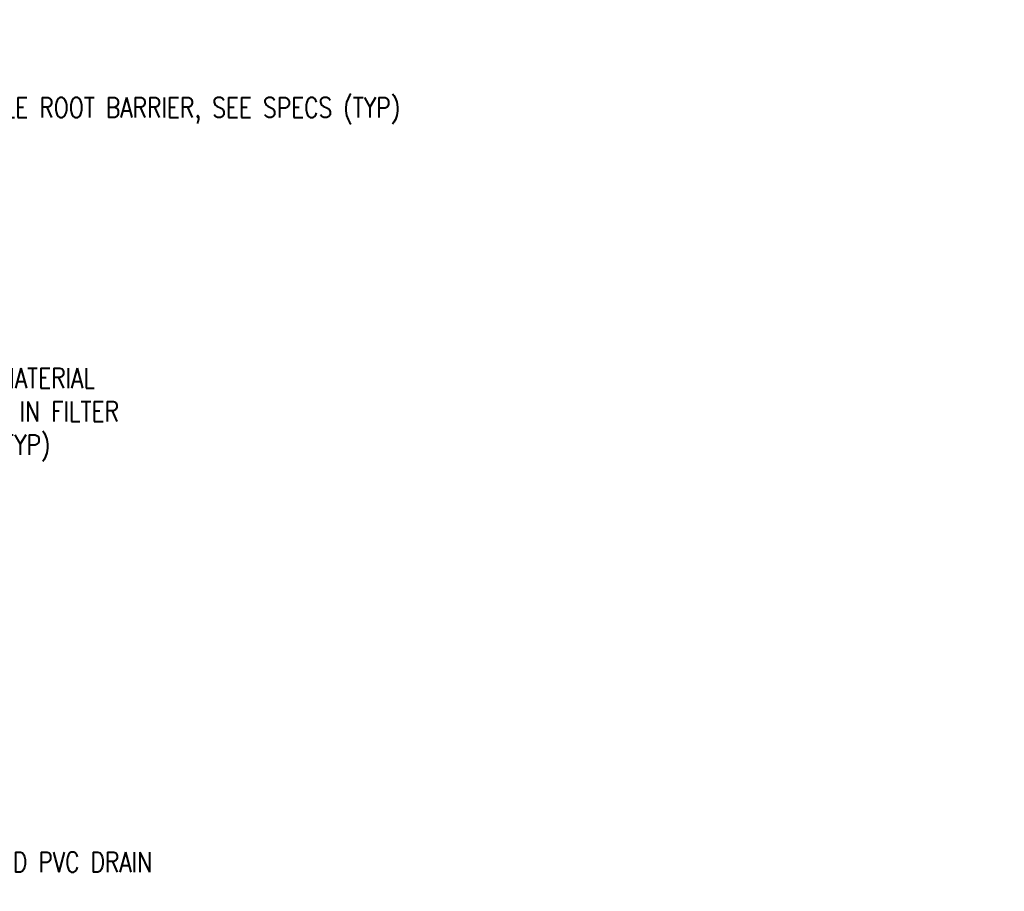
# Model space of a CAD drawing. Header units: inches. Extents: x -332 to 1373, y 0 to 581.
# Tile 30 of 30: x 843 to 942, y 277 to 364. Entities that reach past the tile are written whole.
import ezdxf
from ezdxf import colors
from ezdxf.entities.mleader import LeaderData, LeaderLine
from ezdxf.math import Vec2, Vec3

# ---------------------------------------------------------------- set-up
doc = ezdxf.new("R2010")
doc.units = ezdxf.units.IN
doc.header["$MEASUREMENT"] = 0
doc.layers.add('G-ANNO-TEXT', color=2, linetype='Continuous', lineweight=25)
doc.layers.add('G-ANNO-TTLB', color=7, linetype='Continuous')
doc.styles.add('Annotative', font='romans.shx', dxfattribs={"width": 0.8, "height": 0.125})
pattern_1 = [(50, (0, 0), (7.172602, -0.62752), [0.75, -8.25]), (355, (0, 0), (-1.387513, 7.52192), [0.6, -6.6]), (100.45144, (0.598, -0.052), (5.78509, 6.8944), [0.6374, -7.01142]), (46.1842, (0, 2), (10.67241, -1.65519), [1.125, -12.375]), (96.6356, (0.889, 1.862), (9.34662, 9.74119), [0.9561, -10.51714]), (351.1842, (0, 2), (9.34662, 9.74119), [0.9, -9.9]), (21, (1, 1.5), (5.96907, -4.02619), [0.75, -8.25]), (326, (1, 1.5), (2.433153, 7.2515), [0.6, -6.6]), (71.45144, (1.4974, 1.1645), (8.402224, 3.22531), [0.6374, -7.01142]), (37.5, (0, 0), (0.1215986, 3.3289385), [0, -6.52, 0, -6.7, 0, -6.625]), (7.5, (0, 0), (2.630695, 3.944117), [0, -3.82, 0, -6.37, 0, -2.525]), (327.5, (-2.23, 0), (5.338224, -0.225549), [0, -2.5, 0, -7.8, 0, -10.35]), (317.5, (-3.23, 0), (5.831862, 1.00105), [0, -3.25, 0, -5.18, 0, -7.35])]

# ---------------------------------------------------------------- blocks, each defined once
blk = doc.blocks.new('_DotBlank')
at = {"color": 0, "linetype": 'ByBlock', "lineweight": -2}
blk.add_line((-0.5, 0), (-1, 0), dxfattribs=at)
blk.add_circle((0, 0), 0.5, dxfattribs=at)

msp = doc.modelspace()

# ---------------------------------------------------------------- hatches: boundary and pattern name
at = {"layer": 'G-ANNO-TTLB'}
h = msp.add_hatch(dxfattribs=at)
h.set_pattern_fill('AR-CONC', color=256)
h.set_pattern_definition(pattern_1)
h.paths.add_polyline_path([(937.2477, 288.042), (937.2477, 306.042)], flags=0)
edge = h.paths.add_edge_path(flags=17)
edge.add_line((923.7477, 293.042), (923.7477, 292.542))
edge.add_line((923.7477, 292.542), (929.2477, 292.542))
edge.add_arc((929.2477, 294.542), 2, 270, 360)
edge.add_line((931.2477, 294.542), (931.2477, 302.542))
edge.add_line((931.2477, 302.542), (932.2477, 302.542))
edge.add_arc((932.2477, 301.042), 1.5, 0, 90)
edge.add_line((933.7477, 301.042), (933.7477, 297.042))
edge.add_line((933.7477, 297.042), (934.2477, 297.042))
edge.add_line((934.2477, 301.042), (934.2477, 297.042))
edge.add_arc((932.2477, 301.042), 2, 0, 90)
edge.add_line((931.2477, 303.042), (932.2477, 303.042))
edge.add_line((931.2477, 303.042), (931.2477, 306.042))
edge.add_line((931.2477, 306.042), (935.2477, 306.042))
edge.add_line((935.2477, 306.042), (935.2477, 293.042))
edge.add_arc((933.7477, 293.042), 1.5, 270, 360)
edge.add_line((933.7477, 291.542), (876.1462, 291.542))
edge.add_line((876.1462, 291.542), (876.1462, 291.042))
edge.add_line((933.7477, 291.042), (876.1462, 291.042))
edge.add_arc((933.7477, 293.042), 2, 270, 360)
edge.add_line((935.7477, 306.042), (935.7477, 293.042))
edge.add_line((935.7477, 306.042), (937.2477, 306.042))
edge.add_line((937.2477, 288.042), (937.2477, 306.042))
edge.add_line((875.2477, 288.042), (937.2477, 288.042))
edge.add_line((875.2477, 288.042), (875.2477, 306.042))
edge.add_line((875.2477, 306.042), (930.7477, 306.042))
edge.add_line((930.7477, 306.042), (930.7477, 303.042))
edge.add_line((930.7477, 303.042), (876.1462, 303.042))
edge.add_line((876.1462, 303.042), (876.1462, 302.542))
edge.add_line((876.1462, 302.542), (930.7477, 302.542))
edge.add_line((930.7477, 302.542), (930.7477, 294.542))
edge.add_arc((929.2477, 294.542), 1.5, 270, 360, ccw=False)
edge.add_line((929.2477, 293.042), (923.7477, 293.042))
edge = h.paths.add_edge_path(flags=17)
edge.add_line((923.7477, 293.042), (923.7477, 292.542))
edge.add_line((923.7477, 293.042), (929.2477, 293.042))
edge.add_arc((929.2477, 294.542), 1.5, 270, 360)
edge.add_line((930.7477, 294.542), (930.7477, 302.542))
edge.add_line((876.1462, 302.542), (930.7477, 302.542))
edge.add_line((876.1462, 303.042), (876.1462, 302.542))
edge.add_line((876.1462, 303.042), (930.7477, 303.042))
edge.add_line((930.7477, 303.042), (930.7477, 306.042))
edge.add_line((875.2477, 306.042), (930.7477, 306.042))
edge.add_line((875.2477, 306.042), (875.2477, 288.042))
edge.add_line((875.2477, 288.042), (937.2477, 288.042))
edge.add_line((937.2477, 306.042), (937.2477, 288.042))
edge.add_line((935.7477, 306.042), (937.2477, 306.042))
edge.add_line((935.7477, 306.042), (935.7477, 293.042))
edge.add_arc((933.7477, 293.042), 2, 270, 360)
edge.add_line((933.7477, 291.042), (876.1462, 291.042))
edge.add_line((876.1462, 291.542), (876.1462, 291.042))
edge.add_line((933.7477, 291.542), (876.1462, 291.542))
edge.add_arc((933.7477, 293.042), 1.5, 270, 360)
edge.add_line((935.2477, 306.042), (935.2477, 293.042))
edge.add_line((931.2477, 306.042), (935.2477, 306.042))
edge.add_line((931.2477, 303.042), (931.2477, 306.042))
edge.add_line((931.2477, 303.042), (932.2477, 303.042))
edge.add_arc((932.2477, 301.042), 2, 0, 90)
edge.add_line((934.2477, 301.042), (934.2477, 297.042))
edge.add_line((933.7477, 297.042), (934.2477, 297.042))
edge.add_line((933.7477, 301.042), (933.7477, 297.042))
edge.add_arc((932.2477, 301.042), 1.5, 0, 90)
edge.add_line((931.2477, 302.542), (932.2477, 302.542))
edge.add_line((931.2477, 294.542), (931.2477, 302.542))
edge.add_arc((929.2477, 294.542), 2, 270, 360)
edge.add_line((923.7477, 292.542), (929.2477, 292.542))
h = msp.add_hatch(dxfattribs=at)
h.set_pattern_fill('AR-CONC', color=256)
h.set_pattern_definition(pattern_1)
edge = h.paths.add_edge_path(flags=17)
edge.add_line((937.2477, 288.042), (875.2477, 288.042))
edge.add_line((875.2477, 288.042), (875.2477, 306.042))
edge.add_line((875.2477, 306.042), (930.7477, 306.042))
edge.add_line((930.7477, 306.042), (930.7477, 303.042))
edge.add_line((930.7477, 303.042), (876.1462, 303.042))
edge.add_line((876.1462, 303.042), (876.1462, 302.542))
edge.add_line((876.1462, 302.542), (930.7477, 302.542))
edge.add_line((930.7477, 302.542), (930.7477, 294.542))
edge.add_arc((929.2477, 294.542), 1.5, 270, 360, ccw=False)
edge.add_line((929.2477, 293.042), (923.7477, 293.042))
edge.add_line((923.7477, 293.042), (923.7477, 292.542))
edge.add_line((923.7477, 292.542), (929.2477, 292.542))
edge.add_arc((929.2477, 294.542), 2, 270, 360)
edge.add_line((931.2477, 294.542), (931.2477, 302.542))
edge.add_line((931.2477, 302.542), (932.2477, 302.542))
edge.add_arc((932.2477, 301.042), 1.5, 0, 90, ccw=False)
edge.add_line((933.7477, 301.042), (933.7477, 297.042))
edge.add_line((933.7477, 297.042), (934.2477, 297.042))
edge.add_line((934.2477, 297.042), (934.2477, 301.042))
edge.add_arc((932.2477, 301.042), 2, 0, 90)
edge.add_line((932.2477, 303.042), (931.2477, 303.042))
edge.add_line((931.2477, 303.042), (931.2477, 306.042))
edge.add_line((931.2477, 306.042), (935.2477, 306.042))
edge.add_line((935.2477, 306.042), (935.2477, 293.042))
edge.add_arc((933.7477, 293.042), 1.5, 270, 360, ccw=False)
edge.add_line((933.7477, 291.542), (876.1462, 291.542))
edge.add_line((876.1462, 291.542), (876.1462, 291.042))
edge.add_line((876.1462, 291.042), (933.7477, 291.042))
edge.add_arc((933.7477, 293.042), 2, 270, 360)
edge.add_line((935.7477, 293.042), (935.7477, 306.042))
edge.add_line((935.7477, 306.042), (937.2477, 306.042))
edge.add_line((937.2477, 306.042), (937.2477, 288.042))
edge = h.paths.add_edge_path(flags=17)
edge.add_line((937.2477, 288.042), (875.2477, 288.042))
edge.add_line((937.2477, 288.042), (937.2477, 306.042))
edge.add_line((935.7477, 306.042), (937.2477, 306.042))
edge.add_line((935.7477, 293.042), (935.7477, 306.042))
edge.add_arc((933.7477, 293.042), 2, 270, 360)
edge.add_line((876.1462, 291.042), (933.7477, 291.042))
edge.add_line((876.1462, 291.542), (876.1462, 291.042))
edge.add_line((933.7477, 291.542), (876.1462, 291.542))
edge.add_arc((933.7477, 293.042), 1.5, 270, 360)
edge.add_line((935.2477, 306.042), (935.2477, 293.042))
edge.add_line((931.2477, 306.042), (935.2477, 306.042))
edge.add_line((931.2477, 303.042), (931.2477, 306.042))
edge.add_line((932.2477, 303.042), (931.2477, 303.042))
edge.add_arc((932.2477, 301.042), 2, 0, 90)
edge.add_line((934.2477, 297.042), (934.2477, 301.042))
edge.add_line((933.7477, 297.042), (934.2477, 297.042))
edge.add_line((933.7477, 301.042), (933.7477, 297.042))
edge.add_arc((932.2477, 301.042), 1.5, 0, 90)
edge.add_line((931.2477, 302.542), (932.2477, 302.542))
edge.add_line((931.2477, 294.542), (931.2477, 302.542))
edge.add_arc((929.2477, 294.542), 2, 270, 360)
edge.add_line((923.7477, 292.542), (929.2477, 292.542))
edge.add_line((923.7477, 293.042), (923.7477, 292.542))
edge.add_line((929.2477, 293.042), (923.7477, 293.042))
edge.add_arc((929.2477, 294.542), 1.5, 270, 360)
edge.add_line((930.7477, 302.542), (930.7477, 294.542))
edge.add_line((876.1462, 302.542), (930.7477, 302.542))
edge.add_line((876.1462, 303.042), (876.1462, 302.542))
edge.add_line((930.7477, 303.042), (876.1462, 303.042))
edge.add_line((930.7477, 306.042), (930.7477, 303.042))
edge.add_line((875.2477, 306.042), (930.7477, 306.042))
edge.add_line((875.2477, 288.042), (875.2477, 306.042))
h.paths.add_polyline_path([(937.2477, 306.042), (937.2477, 288.042)], flags=0)
h = msp.add_hatch(dxfattribs=at)
h.set_pattern_fill('AR-CONC', color=256)
h.set_pattern_definition(pattern_1)
edge = h.paths.add_edge_path(flags=17)
edge.add_line((937.2477, 288.042), (875.2477, 288.042))
edge.add_line((875.2477, 288.042), (875.2477, 306.042))
edge.add_line((875.2477, 306.042), (930.7477, 306.042))
edge.add_line((930.7477, 306.042), (930.7477, 303.042))
edge.add_line((930.7477, 303.042), (876.1462, 303.042))
edge.add_line((876.1462, 303.042), (876.1462, 302.542))
edge.add_line((876.1462, 302.542), (930.7477, 302.542))
edge.add_line((930.7477, 302.542), (930.7477, 294.542))
edge.add_arc((929.2477, 294.542), 1.5, 270, 360, ccw=False)
edge.add_line((929.2477, 293.042), (923.7477, 293.042))
edge.add_line((923.7477, 293.042), (923.7477, 292.542))
edge.add_line((923.7477, 292.542), (929.2477, 292.542))
edge.add_arc((929.2477, 294.542), 2, 270, 360)
edge.add_line((931.2477, 294.542), (931.2477, 302.542))
edge.add_line((931.2477, 302.542), (932.2477, 302.542))
edge.add_arc((932.2477, 301.042), 1.5, 0, 90, ccw=False)
edge.add_line((933.7477, 301.042), (933.7477, 297.042))
edge.add_line((933.7477, 297.042), (934.2477, 297.042))
edge.add_line((934.2477, 297.042), (934.2477, 301.042))
edge.add_arc((932.2477, 301.042), 2, 0, 90)
edge.add_line((932.2477, 303.042), (931.2477, 303.042))
edge.add_line((931.2477, 303.042), (931.2477, 306.042))
edge.add_line((931.2477, 306.042), (935.2477, 306.042))
edge.add_line((935.2477, 306.042), (935.2477, 293.042))
edge.add_arc((933.7477, 293.042), 1.5, 270, 360, ccw=False)
edge.add_line((933.7477, 291.542), (876.1462, 291.542))
edge.add_line((876.1462, 291.542), (876.1462, 291.042))
edge.add_line((876.1462, 291.042), (933.7477, 291.042))
edge.add_arc((933.7477, 293.042), 2, 270, 360)
edge.add_line((935.7477, 293.042), (935.7477, 306.042))
edge.add_line((935.7477, 306.042), (937.2477, 306.042))
edge.add_line((937.2477, 306.042), (937.2477, 288.042))
edge = h.paths.add_edge_path(flags=17)
edge.add_line((937.2477, 288.042), (875.2477, 288.042))
edge.add_line((937.2477, 288.042), (937.2477, 306.042))
edge.add_line((935.7477, 306.042), (937.2477, 306.042))
edge.add_line((935.7477, 293.042), (935.7477, 306.042))
edge.add_arc((933.7477, 293.042), 2, 270, 360)
edge.add_line((876.1462, 291.042), (933.7477, 291.042))
edge.add_line((876.1462, 291.542), (876.1462, 291.042))
edge.add_line((933.7477, 291.542), (876.1462, 291.542))
edge.add_arc((933.7477, 293.042), 1.5, 270, 360)
edge.add_line((935.2477, 306.042), (935.2477, 293.042))
edge.add_line((931.2477, 306.042), (935.2477, 306.042))
edge.add_line((931.2477, 303.042), (931.2477, 306.042))
edge.add_line((932.2477, 303.042), (931.2477, 303.042))
edge.add_arc((932.2477, 301.042), 2, 0, 90)
edge.add_line((934.2477, 297.042), (934.2477, 301.042))
edge.add_line((933.7477, 297.042), (934.2477, 297.042))
edge.add_line((933.7477, 301.042), (933.7477, 297.042))
edge.add_arc((932.2477, 301.042), 1.5, 0, 90)
edge.add_line((931.2477, 302.542), (932.2477, 302.542))
edge.add_line((931.2477, 294.542), (931.2477, 302.542))
edge.add_arc((929.2477, 294.542), 2, 270, 360)
edge.add_line((923.7477, 292.542), (929.2477, 292.542))
edge.add_line((923.7477, 293.042), (923.7477, 292.542))
edge.add_line((929.2477, 293.042), (923.7477, 293.042))
edge.add_arc((929.2477, 294.542), 1.5, 270, 360)
edge.add_line((930.7477, 302.542), (930.7477, 294.542))
edge.add_line((876.1462, 302.542), (930.7477, 302.542))
edge.add_line((876.1462, 303.042), (876.1462, 302.542))
edge.add_line((930.7477, 303.042), (876.1462, 303.042))
edge.add_line((930.7477, 306.042), (930.7477, 303.042))
edge.add_line((875.2477, 306.042), (930.7477, 306.042))
edge.add_line((875.2477, 288.042), (875.2477, 306.042))
h.paths.add_polyline_path([(937.2477, 306.042), (937.2477, 288.042)], flags=0)
h = msp.add_hatch(dxfattribs=at)
h.set_pattern_fill('AR-CONC', color=256)
h.set_pattern_definition(pattern_1)
edge = h.paths.add_edge_path(flags=17)
edge.add_line((935.7477, 293.042), (935.7477, 306.042))
edge.add_line((935.7477, 306.042), (937.2477, 306.042))
edge.add_line((937.2477, 306.042), (937.2477, 288.042))
edge.add_line((937.2477, 288.042), (875.2477, 288.042))
edge.add_line((875.2477, 288.042), (875.2477, 306.042))
edge.add_line((875.2477, 306.042), (930.7477, 306.042))
edge.add_line((930.7477, 306.042), (930.7477, 303.042))
edge.add_line((930.7477, 303.042), (876.1462, 303.042))
edge.add_line((876.1462, 303.042), (876.1462, 302.542))
edge.add_line((876.1462, 302.542), (930.7477, 302.542))
edge.add_line((930.7477, 302.542), (930.7477, 294.542))
edge.add_arc((929.2477, 294.542), 1.5, 270, 360, ccw=False)
edge.add_line((929.2477, 293.042), (923.7477, 293.042))
edge.add_line((923.7477, 293.042), (923.7477, 292.542))
edge.add_line((923.7477, 292.542), (929.2477, 292.542))
edge.add_arc((929.2477, 294.542), 2, 270, 360)
edge.add_line((931.2477, 294.542), (931.2477, 302.542))
edge.add_line((931.2477, 302.542), (932.2477, 302.542))
edge.add_arc((932.2477, 301.042), 1.5, 0, 90, ccw=False)
edge.add_line((933.7477, 301.042), (933.7477, 297.042))
edge.add_line((933.7477, 297.042), (934.2477, 297.042))
edge.add_line((934.2477, 297.042), (934.2477, 301.042))
edge.add_arc((932.2477, 301.042), 2, 0, 90)
edge.add_line((932.2477, 303.042), (931.2477, 303.042))
edge.add_line((931.2477, 303.042), (931.2477, 306.042))
edge.add_line((931.2477, 306.042), (935.2477, 306.042))
edge.add_line((935.2477, 306.042), (935.2477, 293.042))
edge.add_arc((933.7477, 293.042), 1.5, 270, 360, ccw=False)
edge.add_line((933.7477, 291.542), (876.1462, 291.542))
edge.add_line((876.1462, 291.542), (876.1462, 291.042))
edge.add_line((876.1462, 291.042), (933.7477, 291.042))
edge.add_arc((933.7477, 293.042), 2, 270, 360)
edge = h.paths.add_edge_path(flags=17)
edge.add_line((935.7477, 293.042), (935.7477, 306.042))
edge.add_arc((933.7477, 293.042), 2, 270, 360)
edge.add_line((876.1462, 291.042), (933.7477, 291.042))
edge.add_line((876.1462, 291.542), (876.1462, 291.042))
edge.add_line((933.7477, 291.542), (876.1462, 291.542))
edge.add_arc((933.7477, 293.042), 1.5, 270, 360)
edge.add_line((935.2477, 306.042), (935.2477, 293.042))
edge.add_line((931.2477, 306.042), (935.2477, 306.042))
edge.add_line((931.2477, 303.042), (931.2477, 306.042))
edge.add_line((932.2477, 303.042), (931.2477, 303.042))
edge.add_arc((932.2477, 301.042), 2, 0, 90)
edge.add_line((934.2477, 297.042), (934.2477, 301.042))
edge.add_line((933.7477, 297.042), (934.2477, 297.042))
edge.add_line((933.7477, 301.042), (933.7477, 297.042))
edge.add_arc((932.2477, 301.042), 1.5, 0, 90)
edge.add_line((931.2477, 302.542), (932.2477, 302.542))
edge.add_line((931.2477, 294.542), (931.2477, 302.542))
edge.add_arc((929.2477, 294.542), 2, 270, 360)
edge.add_line((923.7477, 292.542), (929.2477, 292.542))
edge.add_line((923.7477, 293.042), (923.7477, 292.542))
edge.add_line((929.2477, 293.042), (923.7477, 293.042))
edge.add_arc((929.2477, 294.542), 1.5, 270, 360)
edge.add_line((930.7477, 302.542), (930.7477, 294.542))
edge.add_line((876.1462, 302.542), (930.7477, 302.542))
edge.add_line((876.1462, 303.042), (876.1462, 302.542))
edge.add_line((930.7477, 303.042), (876.1462, 303.042))
edge.add_line((930.7477, 306.042), (930.7477, 303.042))
edge.add_line((875.2477, 306.042), (930.7477, 306.042))
edge.add_line((875.2477, 288.042), (875.2477, 306.042))
edge.add_line((937.2477, 288.042), (875.2477, 288.042))
edge.add_line((937.2477, 288.042), (937.2477, 306.042))
edge.add_line((935.7477, 306.042), (937.2477, 306.042))
h.paths.add_polyline_path([(937.2477, 288.042), (937.2477, 306.042)], flags=0)
h = msp.add_hatch(dxfattribs=at)
h.set_pattern_fill('AR-CONC', color=256)
h.set_pattern_definition(pattern_1)
edge = h.paths.add_edge_path(flags=17)
edge.add_line((935.7477, 306.042), (937.2477, 306.042))
edge.add_line((937.2477, 306.042), (937.2477, 288.042))
edge.add_line((937.2477, 288.042), (875.2477, 288.042))
edge.add_line((875.2477, 288.042), (875.2477, 306.042))
edge.add_line((875.2477, 306.042), (930.7477, 306.042))
edge.add_line((930.7477, 306.042), (930.7477, 303.042))
edge.add_line((930.7477, 303.042), (876.1462, 303.042))
edge.add_line((876.1462, 303.042), (876.1462, 302.542))
edge.add_line((876.1462, 302.542), (930.7477, 302.542))
edge.add_line((930.7477, 302.542), (930.7477, 294.542))
edge.add_arc((929.2477, 294.542), 1.5, 270, 360, ccw=False)
edge.add_line((929.2477, 293.042), (923.7477, 293.042))
edge.add_line((923.7477, 293.042), (923.7477, 292.542))
edge.add_line((923.7477, 292.542), (929.2477, 292.542))
edge.add_arc((929.2477, 294.542), 2, 270, 360)
edge.add_line((931.2477, 294.542), (931.2477, 302.542))
edge.add_line((931.2477, 302.542), (932.2477, 302.542))
edge.add_arc((932.2477, 301.042), 1.5, 0, 90, ccw=False)
edge.add_line((933.7477, 301.042), (933.7477, 297.042))
edge.add_line((933.7477, 297.042), (934.2477, 297.042))
edge.add_line((934.2477, 297.042), (934.2477, 301.042))
edge.add_arc((932.2477, 301.042), 2, 0, 90)
edge.add_line((932.2477, 303.042), (931.2477, 303.042))
edge.add_line((931.2477, 303.042), (931.2477, 306.042))
edge.add_line((931.2477, 306.042), (935.2477, 306.042))
edge.add_line((935.2477, 306.042), (935.2477, 293.042))
edge.add_arc((933.7477, 293.042), 1.5, 270, 360, ccw=False)
edge.add_line((933.7477, 291.542), (876.1462, 291.542))
edge.add_line((876.1462, 291.542), (876.1462, 291.042))
edge.add_line((876.1462, 291.042), (933.7477, 291.042))
edge.add_arc((933.7477, 293.042), 2, 270, 360)
edge.add_line((935.7477, 293.042), (935.7477, 306.042))
edge = h.paths.add_edge_path(flags=17)
edge.add_line((935.7477, 306.042), (937.2477, 306.042))
edge.add_line((935.7477, 293.042), (935.7477, 306.042))
edge.add_arc((933.7477, 293.042), 2, 270, 360)
edge.add_line((876.1462, 291.042), (933.7477, 291.042))
edge.add_line((876.1462, 291.542), (876.1462, 291.042))
edge.add_line((933.7477, 291.542), (876.1462, 291.542))
edge.add_arc((933.7477, 293.042), 1.5, 270, 360)
edge.add_line((935.2477, 306.042), (935.2477, 293.042))
edge.add_line((931.2477, 306.042), (935.2477, 306.042))
edge.add_line((931.2477, 303.042), (931.2477, 306.042))
edge.add_line((932.2477, 303.042), (931.2477, 303.042))
edge.add_arc((932.2477, 301.042), 2, 0, 90)
edge.add_line((934.2477, 297.042), (934.2477, 301.042))
edge.add_line((933.7477, 297.042), (934.2477, 297.042))
edge.add_line((933.7477, 301.042), (933.7477, 297.042))
edge.add_arc((932.2477, 301.042), 1.5, 0, 90)
edge.add_line((931.2477, 302.542), (932.2477, 302.542))
edge.add_line((931.2477, 294.542), (931.2477, 302.542))
edge.add_arc((929.2477, 294.542), 2, 270, 360)
edge.add_line((923.7477, 292.542), (929.2477, 292.542))
edge.add_line((923.7477, 293.042), (923.7477, 292.542))
edge.add_line((929.2477, 293.042), (923.7477, 293.042))
edge.add_arc((929.2477, 294.542), 1.5, 270, 360)
edge.add_line((930.7477, 302.542), (930.7477, 294.542))
edge.add_line((876.1462, 302.542), (930.7477, 302.542))
edge.add_line((876.1462, 303.042), (876.1462, 302.542))
edge.add_line((930.7477, 303.042), (876.1462, 303.042))
edge.add_line((930.7477, 306.042), (930.7477, 303.042))
edge.add_line((875.2477, 306.042), (930.7477, 306.042))
edge.add_line((875.2477, 288.042), (875.2477, 306.042))
edge.add_line((937.2477, 288.042), (875.2477, 288.042))
edge.add_line((937.2477, 288.042), (937.2477, 306.042))
h.paths.add_polyline_path([(937.2477, 288.042), (937.2477, 306.042)], flags=0)

# ---------------------------------------------------------------- leaders
at = {"layer": 'G-ANNO-TEXT', "lineweight": -3}
ml = msp.add_multileader_mtext('Standard', dxfattribs=at)
ml.set_content('STD 90 DEG HOOK (TYP)', color=256, style='Annotative')
ml.set_leader_properties(color=1, linetype='ByLayer', lineweight=-1)
ml.build(insert=Vec2(0, 0))
ml.multileader.update_dxf_attribs({"text_right_attachment_type": 3, "dogleg_length": 0.125, "arrow_head_size": 2, "scale": 16})
ctx = ml.context
ctx.base_point, ctx.scale, ctx.char_height, ctx.arrow_head_size, ctx.landing_gap_size, ctx.plane_origin = Vec3(675.7109, 362.1539), 16, 2, 2, 1.44, Vec3(728.1762, 355.7313)
ctx.right_attachment = 3
notes = []
notes.append((ctx, [(0, (1, 1, 0), (703.6005, 358.4396), (-1, 0), 2, [(0, [(718.8256, 343.0633)], 0, [])])]))
ctx.mtext.insert, ctx.mtext.width, ctx.mtext.flow_direction = Vec3(677.1509, 363.4873), 23.260912, 5
ml = msp.add_multileader_mtext('Standard', dxfattribs=at)
ml.set_content('EXTERIOR FACE OF MAGAZINE WALL', color=256, style='Annotative')
ml.set_leader_properties(color=1, linetype='ByLayer', lineweight=-1)
ml.build(insert=Vec2(0, 0))
ml.multileader.update_dxf_attribs({"text_right_attachment_type": 3, "dogleg_length": 0.125, "arrow_head_size": 2, "scale": 16})
ctx = ml.context
ctx.base_point, ctx.scale, ctx.char_height, ctx.arrow_head_size, ctx.landing_gap_size, ctx.plane_origin = Vec3(742.0718, 359.4019), 16, 2, 2, 1.44, Vec3(779.987, 371.6262)
ctx.right_attachment = 3
notes.append((ctx, [(1, (1, 1, 0), (740.0718, 359.4019), (1, 0), 2, [(0, [(724.339, 348.859)], 0, [])])]))
ctx.mtext.insert, ctx.mtext.width, ctx.mtext.flow_direction = Vec3(743.5118, 360.4019), 23.260912, 5
ml = msp.add_multileader_mtext('Standard', dxfattribs=at)
ml.set_content('6" SAND MATERIAL (TYP)', color=256, style='Annotative')
ml.set_leader_properties(color=1, linetype='ByLayer', lineweight=-1)
ml.build(insert=Vec2(0, 0))
ml.multileader.update_dxf_attribs({"text_right_attachment_type": 3, "dogleg_length": 0.125, "arrow_head_size": 2, "scale": 16})
ctx = ml.context
ctx.base_point, ctx.scale, ctx.char_height, ctx.arrow_head_size, ctx.landing_gap_size, ctx.plane_origin = Vec3(783.1537, 359.4864), 16, 2, 2, 1.44, Vec3(815.9231, 356.149)
ctx.right_attachment = 3
notes.append((ctx, [(1, (1, 1, 0), (779.7137, 359.4864), (1, 0), 3.44, [(0, [(770.9062, 344.1461)], 0, [])])]))
ctx.mtext.insert, ctx.mtext.width, ctx.mtext.defined_height, ctx.mtext.flow_direction = Vec3(784.5938, 360.8197), 28.956418, 8.3279, 5
ml = msp.add_multileader_mtext('Standard', dxfattribs=at)
ml.set_content('GEOTEXTILE ROOT BARRIER, SEE SPECS (TYP)', color=256, style='Annotative')
ml.set_leader_properties(color=1, linetype='ByLayer', lineweight=-1)
ml.build(insert=Vec2(0, 0))
ml.multileader.update_dxf_attribs({"text_right_attachment_type": 3, "dogleg_length": 0.125, "arrow_head_size": 2, "scale": 16})
ctx = ml.context
ctx.base_point, ctx.scale, ctx.char_height, ctx.arrow_head_size, ctx.landing_gap_size, ctx.plane_origin = Vec3(830.685, 354.6042), 16, 2, 2, 1.44, Vec3(854.7269, 355.3091)
ctx.right_attachment = 3
notes.append((ctx, [(1, (1, 1, 0), (827.3385, 354.6042), (1, 0), 3.3465, [(0, [(819.8125, 344.8859)], 0, [])])]))
ctx.mtext.insert, ctx.mtext.width, ctx.mtext.flow_direction = Vec3(832.125, 355.9375), 23.260912, 5
ml = msp.add_multileader_mtext('Standard', dxfattribs=at)
ml.set_content('INTERIOR FACE OF\\PMAGAZINE WALL', color=256, style='Annotative')
ml.set_leader_properties(color=1, linetype='ByLayer', lineweight=-1)
ml.build(insert=Vec2(0, 0))
ml.multileader.update_dxf_attribs({"text_right_attachment_type": 3, "dogleg_length": 0.125, "arrow_head_size": 2, "scale": 16})
ctx = ml.context
ctx.base_point, ctx.scale, ctx.char_height, ctx.arrow_head_size, ctx.landing_gap_size, ctx.plane_origin = Vec3(675.0757, 351.0677), 16, 2, 2, 1.44, Vec3(727.1718, 345.026)
ctx.right_attachment = 3
notes.append((ctx, [(0, (1, 1, 0), (702.051, 347.7343), (-1, 0), 2, [(0, [(712.0728, 341.3021)], 0, [])])]))
ctx.mtext.insert, ctx.mtext.width, ctx.mtext.defined_height, ctx.mtext.flow_direction = Vec3(676.5157, 352.0677), 23.80594, 5.5806, 5
ml = msp.add_multileader_mtext('Standard', dxfattribs=at)
ml.set_content('#4@6 (TYP)', color=256, style='Annotative')
ml.set_leader_properties(color=1, linetype='ByLayer', lineweight=-1)
ml.set_arrow_properties(name='DOTBLANK')
ml.build(insert=Vec2(0, 0))
ml.multileader.update_dxf_attribs({"text_right_attachment_type": 3, "dogleg_length": 0.125, "arrow_head_size": 2, "scale": 16})
ctx = ml.context
ctx.base_point, ctx.scale, ctx.char_height, ctx.arrow_head_size, ctx.landing_gap_size, ctx.plane_origin = Vec3(783.1225, 350.109), 16, 2, 2, 1.44, Vec3(827.0536, 347.0449)
ctx.right_attachment = 3
notes.append((ctx, [(0, (1, 1, 0), (802.0977, 349.7281), (-1, 0), 2, [(1, [(797.2792, 336.3643), (804.949, 333.3643)], 0, [])])]))
ctx.mtext.insert, ctx.mtext.width, ctx.mtext.flow_direction = Vec3(784.5625, 351.4423), 23.260912, 5
ml = msp.add_multileader_mtext('Standard', dxfattribs=at)
ml.set_content('#4@6 (TYP)', color=256, style='Annotative')
ml.set_leader_properties(color=1, linetype='ByLayer', lineweight=-1)
ml.build(insert=Vec2(0, 0))
ml.multileader.update_dxf_attribs({"text_right_attachment_type": 3, "dogleg_length": 0.125, "arrow_head_size": 2, "scale": 16})
ctx = ml.context
ctx.base_point, ctx.scale, ctx.char_height, ctx.arrow_head_size, ctx.landing_gap_size, ctx.plane_origin = Vec3(742.0551, 349.4375), 16, 2, 2, 1.44, Vec3(808.2447, 317.5035)
ctx.right_attachment = 3
notes.append((ctx, [(0, (1, 1, 0), (761.0303, 349.0565), (-1, 0), 2, [(1, [(762.7812, 337.2422), (755.2792, 333.3643)], 0, [])])]))
ctx.mtext.insert, ctx.mtext.width, ctx.mtext.flow_direction = Vec3(743.4951, 350.7708), 23.260912, 5
ml = msp.add_multileader_mtext('Standard', dxfattribs=at)
ml.set_content('FASTEN TO WALL WITH CONCRETE ANCHORS MAX. 4" O.C.', color=256, style='Annotative')
ml.set_leader_properties(color=1, linetype='ByLayer', lineweight=-1)
ml.build(insert=Vec2(0, 0))
ml.multileader.update_dxf_attribs({"text_right_attachment_type": 3, "dogleg_length": 0.125, "arrow_head_size": 2, "scale": 16})
ctx = ml.context
ctx.base_point, ctx.scale, ctx.char_height, ctx.arrow_head_size, ctx.landing_gap_size, ctx.plane_origin = Vec3(675.0173, 340.7691), 16, 2, 2, 1.44, Vec3(728.1762, 330.3383)
ctx.right_attachment = 3
notes.append((ctx, [(0, (1, 1, 0), (702.0687, 330.3882), (-1, 0), 2, [(0, [(711.1999, 331.3322)], 0, [])])]))
ctx.mtext.insert, ctx.mtext.width, ctx.mtext.flow_direction = Vec3(676.4573, 341.7691), 23.260912, 5
ml = msp.add_multileader_mtext('Standard', dxfattribs=at)
ml.set_content('WATER PROOFING MEMBRANE WITH PROTECTION BOARD, \\PSEE SPECS (TYP)', color=256, style='Annotative')
ml.set_leader_properties(color=1, linetype='ByLayer', lineweight=-1)
ml.build(insert=Vec2(0, 0))
ml.multileader.update_dxf_attribs({"text_right_attachment_type": 3, "dogleg_length": 0.125, "arrow_head_size": 2, "scale": 16})
ctx = ml.context
ctx.base_point, ctx.scale, ctx.char_height, ctx.arrow_head_size, ctx.landing_gap_size, ctx.plane_origin = Vec3(736.6776, 325.475), 16, 2, 2, 1.44, Vec3(807.8144, 315.4256)
ctx.right_attachment = 3
notes.append((ctx, [(1, (1, 1, 0), (734.6776, 325.475), (1, 0), 2, [(0, [(737.2515, 338.8135)], 0, [])])]))
ctx.mtext.insert, ctx.mtext.width, ctx.mtext.defined_height, ctx.mtext.flow_direction = Vec3(738.1176, 326.8083), 39.688624, 15.3217, 5
ml = msp.add_multileader_mtext('Standard', dxfattribs=at)
ml.set_content('GRAVEL MATERIAL\\PWRAPPED IN FILTER FABRIC (TYP)', color=256, style='Annotative')
ml.set_leader_properties(color=1, linetype='ByLayer', lineweight=-1)
ml.build(insert=Vec2(0, 0))
ml.multileader.update_dxf_attribs({"text_right_attachment_type": 3, "dogleg_length": 0.125, "arrow_head_size": 2, "scale": 16})
ctx = ml.context
ctx.base_point, ctx.scale, ctx.char_height, ctx.arrow_head_size, ctx.landing_gap_size, ctx.plane_origin = Vec3(558.685, 334.2917), 16, 2, 2, 1.44, Vec3(570.8965, 326.6936)
ctx.right_attachment = 3
notes.append((ctx, [(1, (1, 1, 0), (556.685, 334.2917), (1, 0), 2, [(0, [(556.625, 308.4619)], 0, [])])]))
ctx.mtext.insert, ctx.mtext.width, ctx.mtext.defined_height, ctx.mtext.flow_direction = Vec3(560.125, 335.625), 21.71875, 12.3415, 5
ml = msp.add_multileader_mtext('Standard', dxfattribs=at)
ml.set_content('GRAVEL MATERIAL\\PWRAPPED IN FILTER\\PFABRIC (TYP)', color=256, style='Annotative')
ml.set_leader_properties(color=1, linetype='ByLayer', lineweight=-1)
ml.build(insert=Vec2(0, 0))
ml.multileader.update_dxf_attribs({"text_right_attachment_type": 3, "dogleg_length": 0.125, "arrow_head_size": 2, "scale": 16})
ctx = ml.context
ctx.base_point, ctx.scale, ctx.char_height, ctx.arrow_head_size, ctx.landing_gap_size, ctx.plane_origin = Vec3(830.9037, 327.5729), 16, 2, 2, 1.44, Vec3(859.1044, 327.5961)
ctx.right_attachment = 3
notes.append((ctx, [(1, (1, 1, 0), (830.0912, 327.5729), (1, 0), 0.8125, [(0, [(824.4695, 307.2915)], 0, [])])]))
ctx.mtext.insert, ctx.mtext.defined_height, ctx.mtext.flow_direction = Vec3(832.3438, 328.9062), 13.6748, 5
ml = msp.add_multileader_mtext('Standard', dxfattribs=at)
ml.set_content('STD 90 DEG HOOK (TYP)', color=256, style='Annotative')
ml.set_leader_properties(color=1, linetype='ByLayer', lineweight=-1)
ml.build(insert=Vec2(0, 0))
ml.multileader.update_dxf_attribs({"text_left_attachment_type": 3, "text_right_attachment_type": 3, "dogleg_length": 0.125, "arrow_head_size": 2, "scale": 16})
ctx = ml.context
ctx.base_point, ctx.scale, ctx.char_height, ctx.arrow_head_size, ctx.landing_gap_size, ctx.plane_origin = Vec3(516.0212, 316.8949), 16, 2, 2, 1.44, Vec3(532.1961, 317.0112)
ctx.left_attachment, ctx.right_attachment = 3, 3
notes.append((ctx, [(1, (1, 1, 0), (511.7502, 316.8949), (1, 0), 4.271, [(0, [(473.5095, 310.1458)], 0, [])])]))
ctx.mtext.insert, ctx.mtext.width, ctx.mtext.defined_height, ctx.mtext.flow_direction = Vec3(517.4612, 321.9425), 21.773579, 6.4282, 5
ml = msp.add_multileader_mtext('Standard', dxfattribs=at)
ml.set_content('\\A1;24"x24" HOT DIPPED GALVANIZED EXP STEEL GRILLE WITH 1"  ANGLE IRON FRAME', color=256, style='Annotative')
ml.set_leader_properties(color=1, linetype='ByLayer', lineweight=-1)
ml.build(insert=Vec2(0, 0))
ml.multileader.update_dxf_attribs({"text_right_attachment_type": 3, "dogleg_length": 0.125, "arrow_head_size": 2, "scale": 16})
ctx = ml.context
ctx.base_point, ctx.scale, ctx.char_height, ctx.arrow_head_size, ctx.landing_gap_size, ctx.plane_origin = Vec3(674.6457, 321.3093), 16, 2, 2, 1.44, Vec3(654.982, 307.3103)
ctx.right_attachment = 3
notes.append((ctx, [(0, (1, 1, 0), (708.0032, 310.5474), (-1, 0), 3.3538, [(0, [(712.2077, 310.5287)], 0, [])])]))
ctx.mtext.insert, ctx.mtext.width, ctx.mtext.defined_height, ctx.mtext.flow_direction = Vec3(676.0857, 322.3093), 27.790839, 10.4969, 5
ml = msp.add_multileader_mtext('Standard', dxfattribs=at)
ml.set_content('CJ (TYP)', color=256, style='Annotative')
ml.set_leader_properties(color=1, linetype='ByLayer', lineweight=-1)
ml.build(insert=Vec2(0, 0))
ml.multileader.update_dxf_attribs({"text_right_attachment_type": 3, "dogleg_length": 0.125, "arrow_head_size": 2, "scale": 16})
ctx = ml.context
ctx.base_point, ctx.scale, ctx.char_height, ctx.arrow_head_size, ctx.landing_gap_size, ctx.plane_origin = Vec3(515.9593, 312.4313), 16, 2, 2, 1.44, Vec3(539.7295, 306.1337)
ctx.right_attachment = 3
notes.append((ctx, [(1, (1, 1, 0), (513.9593, 312.4313), (1, 0), 2, [(0, [(535.7011, 307.0102)], 0, []), (1, [(509.2249, 306.7338)], 0, [])])]))
ctx.mtext.insert, ctx.mtext.width, ctx.mtext.flow_direction = Vec3(517.3993, 313.7646), 23.260912, 5
ml = msp.add_multileader_mtext('Standard', dxfattribs=at)
ml.set_content('CJ (TYP)', color=256, style='Annotative')
ml.set_leader_properties(color=1, linetype='ByLayer', lineweight=-1)
ml.build(insert=Vec2(0, 0))
ml.multileader.update_dxf_attribs({"text_right_attachment_type": 3, "dogleg_length": 0.125, "arrow_head_size": 2, "scale": 16})
ctx = ml.context
ctx.base_point, ctx.scale, ctx.char_height, ctx.arrow_head_size, ctx.landing_gap_size, ctx.plane_origin = Vec3(782.8412, 312.0598), 16, 2, 2, 1.44, Vec3(813.5185, 302.4534)
ctx.right_attachment = 3
notes.append((ctx, [(0, (1, 1, 0), (797.9308, 311.6789), (-1, 0), 2, [(0, [(810.8839, 306.9455)], 0, [])])]))
ctx.mtext.insert, ctx.mtext.width, ctx.mtext.flow_direction = Vec3(784.2812, 313.3932), 23.260912, 5
ml = msp.add_multileader_mtext('Standard', dxfattribs=at)
ml.set_content('6" PERFORATED PVC DRAIN', color=256, style='Annotative')
ml.set_leader_properties(color=1, linetype='ByLayer', lineweight=-1)
ml.build(insert=Vec2(0, 0))
ml.multileader.update_dxf_attribs({"text_right_attachment_type": 3, "dogleg_length": 0.125, "arrow_head_size": 2, "scale": 16})
ctx = ml.context
ctx.base_point, ctx.scale, ctx.char_height, ctx.arrow_head_size, ctx.landing_gap_size, ctx.plane_origin = Vec3(825.7162, 279.5312), 16, 2, 2, 1.44, Vec3(871.0315, 319.6605)
ctx.right_attachment = 3
notes.append((ctx, [(1, (1, 1, 0), (823.7162, 279.5312), (1, 0), 2, [(0, [(829.7013, 300.8859)], 0, [])])]))
ctx.mtext.insert, ctx.mtext.width, ctx.mtext.flow_direction = Vec3(827.1562, 280.5312), 20.367548, 5
ml = msp.add_multileader_mtext('Standard', dxfattribs=at)
ml.set_content('6"%%C PERFORATED PVC DRAIN', color=256, style='Annotative')
ml.set_leader_properties(color=1, linetype='ByLayer', lineweight=-1)
ml.build(insert=Vec2(0, 0))
ml.multileader.update_dxf_attribs({"text_right_attachment_type": 3, "dogleg_length": 0.125, "arrow_head_size": 2, "scale": 16})
ctx = ml.context
ctx.base_point, ctx.scale, ctx.char_height, ctx.arrow_head_size, ctx.landing_gap_size, ctx.plane_origin = Vec3(528.7787, 280.3193), 16, 2, 2, 1.44, Vec3(580.8099, 272.3631)
ctx.right_attachment = 3
notes.append((ctx, [(0, (1, 1, 0), (553.6968, 276.605), (-1, 0), 2, [(0, [(553.5626, 298.2255)], 0, [])])]))
ctx.mtext.insert, ctx.mtext.width, ctx.mtext.flow_direction = Vec3(530.2188, 281.3193), 25.341823, 5
for ctx, leaders in notes:
    for number, flags, end, landing, length, lines in leaders:
        leader = LeaderData()
        leader.index, (leader.has_last_leader_line, leader.has_dogleg_vector, leader.attachment_direction) = number, flags
        leader.last_leader_point, leader.dogleg_vector, leader.dogleg_length = Vec3(end), Vec3(landing), length
        for number, points, colour, breaks in lines:
            line = LeaderLine()
            line.index, line.vertices, line.color, line.breaks = number, Vec3.list(points), colors.encode_raw_color(colour), breaks
            leader.lines.append(line)
        ctx.leaders.append(leader)

doc.saveas('drawing.dxf')
